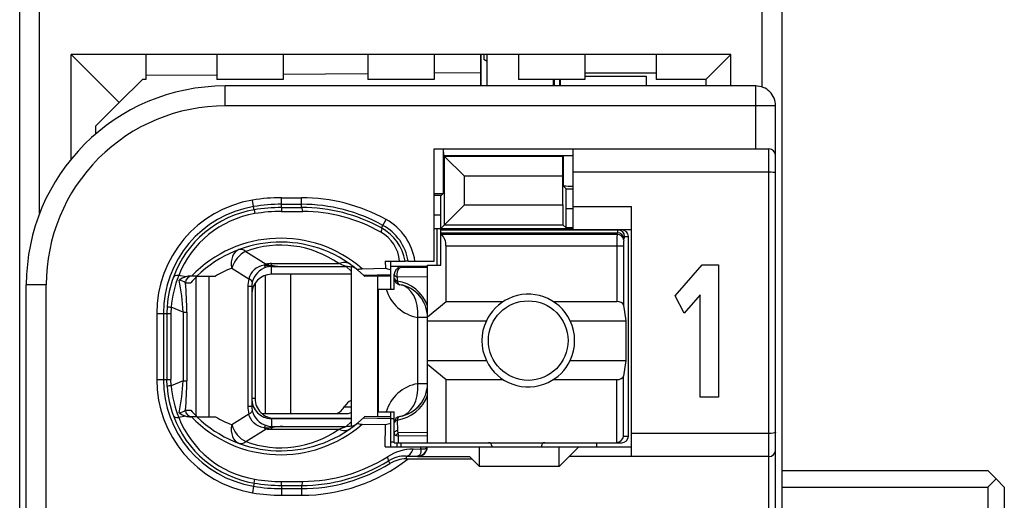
# Model space of a CAD drawing. Extents: x 0 to 183, y 0 to 176.
# Tile 6 of 32: x 0.5 to 15.35, y 47.25 to 54.5. Entities that reach past the tile are written whole.
import ezdxf

# ---------------------------------------------------------------- set-up
doc = ezdxf.new("R2010")
doc.units = 0
doc.header["$LTSCALE"] = 11.495753
doc.header["$MEASUREMENT"] = 0
doc.layers.get('0').update_dxf_attribs({"linetype": 'CONTINUOUS'})

msp = doc.modelspace()

# ---------------------------------------------------------------- linework, layer by layer
at = {"color": 7, "linetype": 'CONTINUOUS'}
for p, q in [((0.5001, 20.6504), (0.5001, 141.0491)), ((12.0002, 20.6504), (12.0002, 140.2836)), ((0.8002, 51.5778), (0.8002, 57.4234)), ((11.7001, 53.4836), (11.7001, 55.5175)), ((1.2753, 52.3963), (1.2753, 53.9755)), ((2.0001, 53.2507), (1.2753, 53.9755)), ((11.2251, 53.9755), (1.2753, 53.9755)), ((2.4001, 53.9755), (2.4001, 53.6007)), ((3.4753, 53.9755), (3.4753, 53.6007)), ((4.4751, 53.9755), (4.4751, 53.6007)), ((5.7501, 53.9755), (5.7501, 53.6007)), ((6.7502, 53.9755), (6.7502, 53.6007)), ((7.4503, 53.9755), (7.4503, 53.5008)), ((7.4578, 53.5008), (7.4578, 53.9755)), ((7.5002, 53.9755), (7.5002, 53.899)), ((7.5502, 53.5008), (7.5502, 53.9755)), ((8.0252, 53.9755), (8.0252, 53.6007)), ((9.025, 53.9755), (9.025, 53.6007)), ((10.1002, 53.9755), (10.1002, 53.6007)), ((10.8502, 53.6007), (11.2251, 53.9755)), ((11.2251, 53.5008), (11.2251, 53.9755)), ((7.5502, 53.8701), (7.5002, 53.899)), ((3.4753, 53.6662), (2.4001, 53.6565)), ((5.7501, 53.6855), (4.4751, 53.6744)), ((7.4503, 53.7006), (6.7502, 53.6944)), ((9.025, 53.7006), (10.1002, 53.7006)), ((9.025, 53.6503), (9.95, 53.6503)), ((9.95, 53.6503), (9.95, 53.5008)), ((2.0001, 53.2507), (2.3501, 53.6007)), ((2.4001, 53.6007), (2.3501, 53.6007)), ((4.4751, 53.6007), (3.4753, 53.6007)), ((3.6, 53.2004), (3.6, 53.5008)), ((11.6002, 53.5008), (3.6, 53.5008)), ((6.7502, 53.6007), (5.7501, 53.6007)), ((9.025, 53.6007), (8.0252, 53.6007)), ((8.5503, 53.5008), (8.5503, 53.6007)), ((8.5603, 53.6007), (8.5603, 53.5008)), ((8.6426, 53.6007), (8.6426, 53.5008)), ((8.6502, 53.6007), (8.6502, 53.5008)), ((10.8502, 53.6007), (10.1002, 53.6007)), ((10.8502, 53.6007), (10.8502, 53.5008)), ((11.6002, 52.5507), (11.6002, 53.5008)), ((1.6501, 52.9007), (2.0001, 53.2507)), ((11.9003, 53.2004), (3.6, 53.2004)), ((11.9003, 31.0009), (11.9003, 53.2004)), ((1.6501, 52.7801), (1.6501, 52.9007)), ((6.7502, 50.8605), (6.7502, 52.5507)), ((6.7502, 52.5507), (11.8, 52.5507)), ((6.8866, 52.5507), (6.8866, 51.8802)), ((6.8959, 52.4507), (6.8911, 52.5507)), ((6.8959, 52.4507), (6.9073, 52.439)), ((6.8959, 52.4507), (8.85, 52.4507)), ((6.9073, 51.4075), (6.9073, 52.439)), ((6.9073, 52.439), (7.2077, 52.1386)), ((8.6929, 52.439), (6.9073, 52.439)), ((8.6926, 52.1386), (8.6929, 52.439)), ((8.6967, 52.4432), (8.6929, 52.439)), ((8.6967, 52.4432), (8.6967, 51.996)), ((8.85, 51.3359), (8.85, 52.5507)), ((11.8, 31.7857), (11.8, 52.5507)), ((7.2077, 51.708), (7.2077, 52.1386)), ((8.6926, 52.1386), (7.2077, 52.1386)), ((8.6926, 51.708), (8.6926, 52.1386)), ((11.8, 52.2006), (8.85, 52.2006)), ((8.7404, 51.9519), (8.6967, 51.996)), ((6.8567, 51.8506), (6.7502, 51.8506)), ((6.8501, 51.5509), (6.8515, 51.8506)), ((6.8567, 51.8506), (6.8866, 51.8802)), ((8.7418, 51.6522), (8.7404, 51.9519)), ((8.7404, 51.9519), (8.85, 51.9519)), ((4.0279, 51.6811), (4.0113, 51.7796)), ((4.0361, 51.6329), (4.0279, 51.6811)), ((4.4503, 51.6673), (4.4503, 51.8161)), ((4.4503, 51.8161), (4.75, 51.8161)), ((4.4503, 51.7162), (4.75, 51.7162)), ((4.75, 51.668), (4.75, 51.8161)), ((6.8501, 51.3504), (7.2077, 51.708)), ((7.2077, 51.708), (8.6926, 51.708)), ((8.6926, 51.708), (8.6929, 51.4075)), ((8.85, 51.6853), (9.725, 51.6853)), ((9.725, 47.9108), (9.725, 51.6853)), ((4.0361, 51.6322), (4.0451, 51.575)), ((4.4503, 51.6673), (4.75, 51.668)), ((4.4503, 51.6666), (4.4509, 51.6088)), ((4.4509, 51.6088), (4.7707, 51.6081)), ((6.8501, 51.5509), (6.7502, 51.5509)), ((6.8501, 50.8005), (6.8501, 51.5509)), ((8.7418, 51.3587), (8.7418, 51.6522)), ((8.7418, 51.6522), (8.85, 51.6522)), ((5.9575, 51.3587), (5.9792, 51.3979)), ((5.9792, 51.3979), (6.0277, 51.4854)), ((6.9073, 51.4075), (8.6929, 51.4075)), ((8.7418, 51.3587), (8.6929, 51.4075)), ((6.7502, 51.3504), (8.85, 51.3504)), ((6.795, 50.8005), (6.795, 51.3504)), ((6.8501, 51.3304), (9.58, 51.3304)), ((6.8501, 51.2863), (9.5142, 51.2863)), ((6.8601, 51.2642), (6.8501, 51.2725)), ((6.8601, 51.2642), (9.5108, 51.2642)), ((8.85, 51.3587), (8.7418, 51.3587)), ((8.85, 51.3359), (9.725, 51.3359)), ((9.5108, 51.2642), (9.5142, 51.2863)), ((6.93, 50.2493), (6.93, 51.0906)), ((6.93, 51.0906), (9.6058, 51.0906)), ((9.5063, 51.0906), (9.5063, 50.2493)), ((9.6058, 51.0906), (9.6058, 50.1963)), ((9.6103, 51.1774), (9.6138, 51.1995)), ((9.6238, 51.2305), (9.6803, 51.2305)), ((9.6803, 48.2208), (9.6803, 51.2305)), ((3.9101, 51.0052), (4.2156, 50.8143)), ((4.144, 50.7881), (4.105, 50.7737)), ((4.185, 50.7985), (4.144, 50.7881)), ((4.185, 50.7985), (4.2911, 50.7936)), ((4.2911, 50.7936), (4.3001, 50.7971)), ((4.2911, 50.7936), (4.2911, 50.7778)), ((4.3052, 50.7916), (4.2911, 50.7936)), ((4.3001, 50.7971), (4.3001, 50.8212)), ((4.3001, 50.8212), (5.3122, 50.8212)), ((4.3052, 50.7916), (4.3004, 50.7785)), ((6.014, 50.8605), (6.015, 50.7509)), ((6.014, 50.8605), (6.312, 50.8605)), ((6.1001, 50.4354), (6.1001, 50.8605)), ((6.3127, 50.8605), (6.3137, 50.8605)), ((6.3599, 50.8605), (6.3141, 50.8605)), ((6.3602, 50.8605), (6.7502, 50.8605)), ((6.6503, 48.1203), (6.6503, 50.8005)), ((6.6503, 50.8005), (6.8501, 50.8005)), ((10.3836, 50.3341), (10.7932, 50.8036)), ((10.7932, 50.8036), (11.0421, 50.8036)), ((11.0421, 50.8036), (11.0421, 48.8048)), ((3.0043, 50.6207), (2.8982, 50.6414)), ((3.6979, 50.7509), (3.9552, 50.5897)), ((3.9838, 50.6655), (3.9662, 50.6283)), ((4.0069, 50.6992), (3.9838, 50.6655)), ((4.0355, 50.7282), (4.0069, 50.6992)), ((4.0685, 50.7537), (4.0355, 50.7282)), ((4.105, 50.7737), (4.0685, 50.7537)), ((4.2036, 50.6448), (4.2036, 48.5605)), ((4.3001, 50.7778), (4.2911, 50.7778)), ((4.3001, 50.6607), (4.3001, 50.7778)), ((4.3001, 50.7778), (4.4699, 50.7771)), ((5.5, 50.6607), (4.3001, 50.6607)), ((4.4699, 50.7771), (5.4256, 50.7771)), ((4.5853, 50.6607), (4.5853, 48.5605)), ((5.5, 50.7082), (5.4256, 50.7771)), ((5.5, 50.7751), (5.5, 48.369)), ((5.5988, 50.724), (5.6836, 50.649)), ((5.6671, 50.7433), (6.015, 50.7509)), ((5.6836, 50.649), (6.1001, 50.6579)), ((5.6836, 50.649), (5.7001, 50.6331)), ((6.015, 50.7509), (6.1001, 50.7261)), ((6.0994, 50.7854), (6.6503, 50.7854)), ((6.1501, 50.4354), (6.1501, 50.6607)), ((6.2045, 50.7854), (6.2045, 50.7495)), ((6.6503, 50.7606), (6.25, 50.7606)), ((0.6, 33.7005), (0.6, 50.5008)), ((0.9001, 50.5008), (0.6, 50.5008)), ((0.9001, 43.8091), (0.9001, 50.5008)), ((3.0006, 50.5332), (3.0788, 50.5332)), ((3.1738, 50.6331), (3.0808, 50.6331)), ((3.1618, 48.5226), (3.1618, 50.6207)), ((3.1742, 50.6331), (3.4519, 50.6331)), ((3.3561, 48.5103), (3.3561, 50.6331)), ((3.9662, 50.6283), (3.9552, 50.5897)), ((4.0499, 50.5256), (4.0499, 48.7858)), ((5.7005, 50.6324), (5.7046, 50.629)), ((5.8999, 50.6331), (5.7046, 50.629)), ((5.8999, 48.5103), (5.8999, 50.6331)), ((6.1001, 50.6331), (5.8999, 50.6331)), ((6.1949, 50.6166), (6.1942, 50.5587)), ((6.6503, 50.6221), (6.1949, 50.6166)), ((3.9414, 50.4746), (3.9414, 48.6687)), ((4, 50.4746), (3.9414, 50.4746)), ((4, 50.4746), (4, 48.6687)), ((5.9103, 48.5853), (5.9103, 50.4354)), ((5.9103, 50.4354), (6.1501, 50.4354)), ((10.761, 50.3485), (10.5241, 50.0736)), ((10.761, 48.8048), (10.761, 50.3485)), ((6.6503, 50.0185), (6.93, 50.2493)), ((6.93, 50.2493), (7.792, 50.2493)), ((8.5482, 50.2493), (9.5063, 50.2493)), ((9.6058, 50.1963), (9.6417, 49.9606)), ((10.5241, 50.0736), (10.3836, 50.3341)), ((2.5668, 50.0702), (2.5668, 49.0732)), ((2.5668, 50.0702), (2.7797, 50.0702)), ((2.6671, 50.0702), (2.6671, 49.0732)), ((2.7249, 50.177), (2.7212, 50.0702)), ((2.7212, 50.0702), (2.7212, 49.0732)), ((2.7828, 50.1632), (2.7797, 50.0702)), ((2.7797, 50.0702), (2.7797, 49.0732)), ((2.9658, 50.0915), (2.7828, 50.1632)), ((2.9658, 50.0915), (2.9658, 49.0518)), ((2.9658, 50.0915), (3.0212, 50.0915)), ((3.0212, 50.0915), (3.0212, 49.0518)), ((6.5035, 49.0105), (6.5035, 50.0102)), ((6.6503, 50.0102), (6.5035, 50.0102)), ((6.6503, 49.9606), (7.5381, 49.9606)), ((8.8021, 49.9606), (9.6417, 49.9606)), ((9.6417, 49.9606), (9.6417, 49.3605)), ((6.6503, 49.3605), (7.5381, 49.3605)), ((6.6503, 49.3026), (6.93, 49.0718)), ((8.8021, 49.3605), (9.6417, 49.3605)), ((9.6417, 49.3605), (9.6058, 49.1248)), ((2.5668, 49.0732), (2.7797, 49.0732)), ((2.7249, 48.9664), (2.7212, 49.0732)), ((2.7828, 48.9802), (2.7797, 49.0732)), ((2.9658, 49.0518), (2.7828, 48.9802)), ((2.9658, 49.0518), (3.0212, 49.0518)), ((6.6503, 49.0105), (6.5035, 49.0105)), ((6.93, 48.1203), (6.93, 49.0718)), ((6.93, 49.0718), (7.792, 49.0718)), ((8.5482, 49.0718), (9.5063, 49.0718)), ((9.5063, 48.1203), (9.5063, 49.0718)), ((9.6058, 48.2208), (9.6058, 49.1248)), ((4.0499, 48.7858), (4, 48.7858)), ((11.0421, 48.8048), (10.761, 48.8048)), ((3.0006, 48.6108), (3.0788, 48.6108)), ((4, 48.6687), (3.9414, 48.6687)), ((4.1516, 48.5605), (5.4459, 48.5605)), ((5.3942, 48.6604), (5.5, 48.6604)), ((5.9103, 48.5853), (6.1501, 48.5853)), ((6.1001, 48.0603), (6.1001, 48.5853)), ((6.1501, 48.1203), (6.1501, 48.5853)), ((3.0043, 48.5226), (2.8982, 48.5027)), ((3.1738, 48.5103), (3.0808, 48.5103)), ((3.1742, 48.5103), (3.4519, 48.5103)), ((3.6979, 48.3931), (3.9552, 48.5536)), ((3.9662, 48.5151), (3.9552, 48.5536)), ((3.9838, 48.4779), (3.9662, 48.5151)), ((4.0069, 48.4448), (3.9838, 48.4779)), ((4.0355, 48.4151), (4.0069, 48.4448)), ((4.0685, 48.3903), (4.0355, 48.4151)), ((4.3001, 48.4834), (4.3001, 48.3655)), ((5.5, 48.4834), (4.3001, 48.4834)), ((4.35, 48.4854), (5.5, 48.4854)), ((5.5, 48.4358), (5.4256, 48.3669)), ((5.5988, 48.4193), (5.6836, 48.4951)), ((5.6836, 48.4951), (5.7001, 48.5103)), ((5.6836, 48.4951), (6.1001, 48.4861)), ((5.7005, 48.5109), (5.7046, 48.5151)), ((5.8999, 48.5103), (5.7046, 48.5151)), ((6.1001, 48.5103), (5.8999, 48.5103)), ((6.015, 48.3924), (6.1001, 48.4172)), ((6.1001, 48.4854), (6.1501, 48.4854)), ((6.1942, 48.462), (6.1966, 48.3118)), ((3.9101, 48.1382), (4.2156, 48.3297)), ((4.105, 48.3697), (4.0685, 48.3903)), ((4.144, 48.3552), (4.105, 48.3697)), ((4.185, 48.3456), (4.144, 48.3552)), ((4.185, 48.3456), (4.2911, 48.3497)), ((4.2911, 48.3497), (4.2911, 48.3655)), ((4.3001, 48.3655), (4.2911, 48.3655)), ((4.3052, 48.3518), (4.2911, 48.3497)), ((4.2911, 48.3497), (4.3001, 48.347)), ((4.3001, 48.3655), (4.4699, 48.3669)), ((4.3001, 48.347), (4.3001, 48.3222)), ((4.3001, 48.3222), (5.3122, 48.3222)), ((4.3052, 48.3518), (4.3004, 48.3648)), ((4.4699, 48.3669), (5.4256, 48.3669)), ((5.6671, 48.4007), (6.015, 48.3924)), ((6.0119, 48.0603), (6.015, 48.3924)), ((6.1501, 48.2663), (6.1514, 48.2746)), ((6.1514, 48.2746), (6.1549, 48.2822)), ((6.1549, 48.2822), (6.1604, 48.2898)), ((6.1604, 48.2898), (6.1676, 48.2966)), ((6.1676, 48.2966), (6.1807, 48.3056)), ((6.1807, 48.3056), (6.1966, 48.3118)), ((6.6503, 48.2718), (6.2055, 48.267)), ((6.1001, 48.1354), (6.1501, 48.1354)), ((6.1504, 48.1203), (9.58, 48.1203)), ((6.1762, 48.2298), (6.2121, 48.2181)), ((6.1952, 48.0603), (6.1952, 48.1203)), ((6.6503, 48.2222), (6.2121, 48.2181)), ((6.2135, 48.1203), (6.2121, 48.2181)), ((6.25, 48.1203), (6.25, 48.0603)), ((9.2, 48.1203), (9.2, 48.0603)), ((9.6058, 48.2208), (9.6803, 48.2208)), ((11.8, 48.2608), (9.725, 48.2608)), ((6.0119, 48.0603), (9.725, 48.0603)), ((6.436, 48.0252), (6.5511, 48.0266)), ((6.55, 47.9825), (6.5449, 47.9583)), ((6.5514, 48.0038), (6.55, 47.9825)), ((6.5511, 48.0266), (6.5518, 48.0603)), ((6.5511, 48.0266), (6.5514, 48.0038)), ((6.5511, 48.0266), (6.5917, 48.0266)), ((6.5917, 48.0266), (6.6083, 48.0293)), ((6.6083, 48.0293), (6.6217, 48.0334)), ((6.6217, 48.0334), (6.6324, 48.0396)), ((6.6324, 48.0396), (6.6396, 48.0465)), ((6.6396, 48.0465), (6.6437, 48.0603)), ((7.4351, 47.7606), (7.4351, 48.0603)), ((7.6201, 48.0707), (7.6201, 48.0603)), ((8.3701, 48.0707), (8.3701, 48.0603)), ((8.635, 47.7606), (8.635, 48.0603)), ((8.9351, 48.0603), (8.7852, 47.9108)), ((6.0608, 47.846), (6.0846, 47.8074)), ((6.3306, 47.9191), (6.3306, 47.8756)), ((6.3306, 47.9191), (6.5001, 47.917)), ((6.3306, 47.8756), (7.32, 47.8756)), ((6.509, 47.9184), (6.5001, 47.917)), ((6.5001, 47.917), (6.5001, 47.9108)), ((6.5001, 47.9108), (7.2852, 47.9108)), ((6.5245, 47.9253), (6.509, 47.9184)), ((6.5362, 47.939), (6.5245, 47.9253)), ((6.5449, 47.9583), (6.5362, 47.939)), ((7.32, 47.8756), (7.2852, 47.9108)), ((7.32, 47.8756), (7.4351, 47.7606)), ((8.635, 47.7606), (8.7852, 47.9108)), ((11.8, 47.9108), (8.7852, 47.9108)), ((8.635, 47.7606), (7.4351, 47.7606)), ((12.0002, 47.7006), (15.1001, 47.7006)), ((15.2251, 47.5753), (15.1001, 47.7006)), ((4.0361, 47.5112), (4.0451, 47.569)), ((4.4503, 47.4767), (4.4509, 47.5346)), ((4.4509, 47.5346), (4.7707, 47.536)), ((15.1001, 47.4505), (15.2251, 47.5753)), ((15.3502, 47.4505), (15.2251, 47.5753)), ((4.0279, 47.4629), (4.0113, 47.3644)), ((4.0361, 47.5112), (4.0279, 47.4629)), ((4.4503, 47.476), (4.4503, 47.3272)), ((4.4503, 47.476), (4.75, 47.476)), ((4.4503, 47.4271), (4.75, 47.4271)), ((4.75, 47.476), (4.75, 47.3272)), ((12.0002, 47.4505), (15.1001, 47.4505)), ((15.1001, 47.4505), (15.1001, 46.8504)), ((15.3502, 47.4505), (15.3502, 46.8504)), ((4.4503, 47.3272), (4.75, 47.3272))]:
    msp.add_line(p, q, dxfattribs=at)
for centre, radius, start, end in [((3.6004, 50.5005), 3.0003, 90.00667, 179.9933), ((11.6001, 53.2007), 0.3001, 359.95047, 89.98941), ((3.5998, 50.5007), 2.6997, 89.99617, 179.99706), ((4.3005, 50.0702), 1.7337, 99.60191, 180.00145), ((4.3006, 50.0705), 1.6335, 99.61053, 180.01154), ((4.4518, 49.1412), 2.6749, 90.03264, 99.47747), ((4.4498, 49.1655), 2.5507, 89.98957, 99.52108), ((4.7507, 49.1852), 2.6309, 60.96142, 90.01537), ((4.7503, 49.1849), 2.5313, 60.95639, 90.00679), ((4.2985, 50.0801), 1.5748, 99.59042, 160.00265), ((4.2955, 50.0962), 1.4998, 99.60945, 158.68576), ((4.4518, 49.1436), 2.5237, 90.03493, 99.47987), ((4.4486, 49.1808), 2.4279, 89.94443, 99.56593), ((4.7553, 49.1776), 2.4904, 61.13747, 90.12303), ((4.7549, 49.1824), 2.4258, 60.57815, 89.62658), ((5.6129, 50.7349), 0.7575, 9.54298, 61.08054), ((5.6115, 50.7339), 0.859, 8.47124, 61.0171), ((5.674, 50.8077), 0.5585, 5.42011, 60.79984), ((5.6147, 50.7388), 0.7082, 9.898, 61.08365), ((12.4162, 51.1083), 2.91, 176.92816, 180.34842), ((4.4373, 49.3327), 1.8714, 48.91849, 135.98338), ((4.4369, 49.3341), 1.8116, 50.1067, 134.18944), ((4.4371, 49.5868), 1.5131, 54.6651, 110.38495), ((10.2176, 51.1051), 0.6116, 173.20325, 181.35307), ((4.4848, 50.0055), 1.7092, 158.15961, 174.7066), ((6.2501, 50.6606), 0.1, 90.05364, 179.94636), ((4.3224, 50.0687), 1.6011, 159.9123, 176.12278), ((0.0604, 49.9662), 2.908, 2.47062, 12.04741), ((-1.9532, 50.08), 4.9745, 0.13295, 5.22703), ((3.0808, 50.3908), 0.2423, 89.99626, 108.39825), ((4.2867, 49.4711), 1.6084, 133.77871, 138.67586), ((4.2903, 50.4748), 0.2903, 166.30412, 180.03116), ((6.1093, 49.9901), 0.5749, 19.76941, 81.50907), ((6.1502, 50.0104), 0.5001, 359.9751, 80.41822), ((6.6041, 50.602), 0.6003, 196.11863, 260.35605), ((6.1516, 50.012), 0.4981, 40.1796, 60.37521), ((6.1429, 50.0067), 0.5081, 20.23408, 40.0002), ((8.1719, 49.6606), 0.7013, 154.66616, 205.33384), ((8.171, 49.6606), 0.6988, 334.57, 25.43), ((4.2998, 49.0732), 1.733, 180.00114, 260.4177), ((4.2999, 49.073), 1.6328, 179.99205, 260.40939), ((0.0604, 49.1772), 2.908, 347.95259, 357.52938), ((-1.9375, 49.0633), 4.9588, 354.76471, 359.86716), ((6.6032, 48.4196), 0.5992, 99.57838, 163.94694), ((6.1503, 49.0108), 0.5, 279.57031, 359.95955), ((4.3223, 49.0746), 1.6011, 183.87718, 200.08783), ((4.474, 49.1362), 1.6983, 185.27078, 201.90161), ((4.3014, 48.7837), 0.3011, 179.85775, 269.74574), ((4.3501, 48.7856), 0.3002, 179.95385, 269.97883), ((6.1083, 49.0317), 0.5762, 278.56495, 340.15657), ((6.1432, 49.0144), 0.5077, 319.99114, 339.77458), ((4.4248, 48.6682), 0.4834, 179.93239, 193.70329), ((4.2945, 48.6691), 0.2945, 180.06696, 193.59777), ((4.3125, 48.6791), 0.3147, 194.58473, 252.6641), ((6.1516, 49.0094), 0.4981, 299.62437, 319.82008), ((4.2977, 49.0633), 1.574, 200.00811, 260.43607), ((4.2944, 49.0466), 1.4984, 201.28302, 260.42177), ((3.0881, 48.7978), 0.2876, 253.06274, 268.54496), ((4.4369, 49.81), 1.8707, 224.01178, 311.11605), ((4.437, 49.8112), 1.8131, 225.85215, 309.84997), ((4.2317, 49.8308), 1.5336, 239.43661, 249.62968), ((4.4371, 49.5564), 1.513, 249.61305, 305.3369), ((4.343, 47.9009), 0.4474, 95.50486, 106.58262), ((6.4511, 47.2735), 0.7519, 91.1465, 122.53283), ((6.5002, 48.0605), 0.1435, 269.9436, 359.92962), ((4.7499, 49.9604), 2.6332, 270.00232, 307.65437), ((4.7573, 49.9574), 2.4814, 269.83214, 301.69174), ((4.7558, 49.9611), 2.4252, 270.3509, 302.16026), ((6.3201, 47.4232), 0.4959, 88.79152, 121.51952), ((4.7501, 49.9583), 2.5312, 269.99699, 301.81778), ((4.4525, 49.9595), 2.4249, 260.32816, 269.96322), ((4.4498, 49.9289), 2.4529, 260.29053, 270.01008), ((4.45, 49.9311), 2.6039, 260.30112, 270.00545)]:
    msp.add_arc(centre, radius, start, end, dxfattribs=at)
for points in [[(8.85, 52.4487), (8.799, 52.4487), (8.7477, 52.4473), (8.6967, 52.4432)], [(11.9003, 52.4507), (11.9003, 52.5059), (11.8555, 52.5507), (11.8, 52.5507)], [(8.6967, 51.9953), (8.7477, 51.9919), (8.799, 51.9898), (8.85, 51.9905)], [(6.7502, 51.8768), (6.7957, 51.8761), (6.8411, 51.8775), (6.8866, 51.8802)], [(4.7707, 51.6081), (4.7651, 51.6453), (4.7579, 51.6666), (4.75, 51.668)], [(6.9293, 51.0906), (6.9325, 51.1561), (6.9076, 51.2194), (6.8608, 51.2649)], [(9.6103, 51.1774), (9.6079, 51.2236), (9.5642, 51.2622), (9.5108, 51.2642)], [(9.5231, 51.3304), (9.5173, 51.3166), (9.5142, 51.3015), (9.5149, 51.2863)], [(9.6138, 51.1995), (9.6113, 51.2463), (9.5676, 51.2842), (9.5142, 51.2863)], [(9.6238, 51.2305), (9.6238, 51.2856), (9.5793, 51.3304), (9.5242, 51.3304)], [(9.6803, 51.2305), (9.6803, 51.2856), (9.6355, 51.3304), (9.58, 51.3304)], [(9.6227, 51.2305), (9.6169, 51.2215), (9.6141, 51.2105), (9.6144, 51.1995)], [(3.8053, 51.0321), (3.7175, 50.999), (3.673, 50.8832), (3.6979, 50.7509)], [(3.9101, 51.0052), (3.8167, 50.9632), (3.733, 50.8625), (3.6979, 50.7509)], [(3.9101, 51.0052), (3.8722, 51.0334), (3.8357, 51.0431), (3.8053, 51.0321)], [(4.2156, 50.8143), (4.2053, 50.8095), (4.195, 50.804), (4.185, 50.7985)], [(4.1857, 50.7985), (4.1919, 50.7833), (4.2036, 50.7716), (4.2184, 50.7647)], [(4.2153, 50.8143), (4.2432, 50.8061), (4.2714, 50.8005), (4.3001, 50.7971)], [(4.3001, 50.8212), (4.2718, 50.8212), (4.2435, 50.8191), (4.2156, 50.8143)], [(4.3001, 50.7971), (4.3562, 50.7861), (4.4131, 50.7792), (4.4699, 50.7771)], [(4.3052, 50.7916), (4.36, 50.784), (4.4148, 50.7785), (4.4699, 50.7771)], [(5.4855, 50.8116), (5.4404, 50.8439), (5.3777, 50.8474), (5.3122, 50.8212)], [(5.4256, 50.7771), (5.3883, 50.793), (5.3505, 50.8074), (5.3122, 50.8212)], [(2.8982, 50.6414), (2.8548, 50.6441), (2.8259, 50.6358), (2.8187, 50.6186)], [(3.6979, 50.7509), (3.6124, 50.7192), (3.5301, 50.6793), (3.4519, 50.6331)], [(4.3001, 50.6607), (4.134, 50.66), (4, 50.5256), (4.0003, 50.3596)], [(4.2187, 50.7654), (4.1151, 50.733), (4.0355, 50.649), (4.0079, 50.5435)], [(4.2911, 50.7778), (4.2663, 50.7771), (4.2422, 50.773), (4.2187, 50.7654)], [(5.5, 50.7681), (5.4759, 50.7743), (5.4507, 50.7771), (5.4256, 50.7771)], [(5.5782, 50.7413), (5.5558, 50.7599), (5.5286, 50.7709), (5.5, 50.7751)], [(6.1501, 50.6607), (6.1501, 50.6428), (6.167, 50.6262), (6.1949, 50.6166)], [(3.0009, 50.5339), (2.972, 50.5532), (2.9393, 50.5669), (2.9044, 50.5725)], [(3.0043, 50.6207), (2.9692, 50.6097), (2.9354, 50.5938), (2.9048, 50.5732)], [(3.0991, 50.6331), (3.0447, 50.6331), (3.0006, 50.5883), (3.0006, 50.5332)], [(3.9552, 50.5897), (3.9459, 50.5525), (3.9414, 50.5132), (3.9414, 50.4746)], [(4.0082, 50.5435), (4.01, 50.5559), (3.991, 50.5725), (3.9552, 50.5897)], [(6.1501, 50.6021), (6.1501, 50.5849), (6.1666, 50.5683), (6.1942, 50.5587)], [(6.1501, 50.6021), (6.1501, 50.5787), (6.1583, 50.5559), (6.1738, 50.5373)], [(6.1738, 50.5373), (6.1814, 50.5284), (6.1904, 50.5208), (6.2007, 50.5153)], [(6.1942, 50.5587), (6.1993, 50.5277), (6.2142, 50.507), (6.2335, 50.5036)], [(6.2007, 50.5153), (6.2107, 50.5098), (6.2217, 50.5056), (6.2335, 50.5036)], [(6.5035, 50.0102), (6.5249, 50.2624), (6.4088, 50.474), (6.2335, 50.5036)], [(9.6058, 50.1963), (9.6014, 50.2266), (9.5583, 50.2493), (9.5063, 50.2493)], [(2.7246, 50.1763), (2.7432, 50.1687), (2.7629, 50.1653), (2.7828, 50.1639)], [(6.2335, 48.5178), (6.4088, 48.5474), (6.5249, 48.759), (6.5035, 49.0105)], [(9.5063, 49.0718), (9.5583, 49.0718), (9.6014, 49.0945), (9.6058, 49.1248)], [(2.7828, 48.9794), (2.7629, 48.9788), (2.7432, 48.9747), (2.7246, 48.9677)], [(5.5003, 48.7548), (5.4593, 48.7425), (5.4218, 48.7087), (5.3942, 48.6604)], [(2.9044, 48.5709), (2.9393, 48.5771), (2.972, 48.5902), (3.0009, 48.6102)], [(2.9048, 48.5702), (2.9354, 48.5502), (2.9692, 48.5337), (3.0043, 48.5226)], [(3.0006, 48.6108), (3.0006, 48.555), (3.0447, 48.5103), (3.0991, 48.5103)], [(3.0788, 48.6108), (3.1091, 48.5764), (3.1408, 48.5426), (3.1738, 48.5109)], [(3.9552, 48.5536), (3.991, 48.5709), (4.01, 48.5874), (4.0082, 48.5998)], [(5.2544, 48.5605), (5.3077, 48.5626), (5.3584, 48.5984), (5.3942, 48.6604)], [(5.4459, 48.5605), (5.4642, 48.5612), (5.4824, 48.5661), (5.4996, 48.5743)], [(2.8187, 48.5247), (2.8259, 48.5075), (2.8548, 48.4999), (2.8982, 48.5027)], [(6.2335, 48.5178), (6.1852, 48.5095), (6.1501, 48.4675), (6.1501, 48.4193)], [(6.1942, 48.462), (6.1666, 48.4524), (6.1501, 48.4365), (6.1501, 48.4193)], [(6.2335, 48.5178), (6.2142, 48.5144), (6.1993, 48.493), (6.1942, 48.462)], [(3.6979, 48.3931), (3.673, 48.2601), (3.7175, 48.1444), (3.8053, 48.112)], [(3.6979, 48.3931), (3.733, 48.2808), (3.8167, 48.1802), (3.9101, 48.1382)], [(4.185, 48.3456), (4.195, 48.3394), (4.2053, 48.3339), (4.2156, 48.3297)], [(4.2184, 48.3786), (4.2036, 48.3724), (4.1919, 48.36), (4.1857, 48.3449)], [(4.2156, 48.3297), (4.2435, 48.3249), (4.2718, 48.3222), (4.3001, 48.3222)], [(4.2187, 48.3786), (4.2422, 48.371), (4.2663, 48.3662), (4.2911, 48.3655)], [(4.4699, 48.3669), (4.4131, 48.3642), (4.3562, 48.358), (4.3001, 48.347)], [(4.4699, 48.3669), (4.4148, 48.3648), (4.36, 48.36), (4.3052, 48.3518)], [(5.3122, 48.3222), (5.3505, 48.3359), (5.3883, 48.3511), (5.4256, 48.3669)], [(5.3122, 48.3222), (5.3777, 48.2966), (5.4404, 48.3001), (5.4855, 48.3318)], [(5.4256, 48.3669), (5.4507, 48.3669), (5.4759, 48.3697), (5.5, 48.3759)], [(5.5, 48.369), (5.5286, 48.3724), (5.5558, 48.3841), (5.5782, 48.4021)], [(6.1501, 48.2663), (6.1494, 48.2491), (6.16, 48.2346), (6.1762, 48.2298)], [(6.2055, 48.267), (6.1935, 48.2567), (6.1835, 48.2443), (6.1762, 48.2298)], [(6.1966, 48.3118), (6.1955, 48.2966), (6.1986, 48.2808), (6.2055, 48.267)], [(6.2055, 48.267), (6.2062, 48.2505), (6.2083, 48.234), (6.2121, 48.2181)], [(3.8053, 48.112), (3.8357, 48.1003), (3.8722, 48.1099), (3.9101, 48.1382)], [(7.6201, 48.0707), (7.6201, 48.0982), (7.5977, 48.1203), (7.5701, 48.1203)], [(8.42, 48.1203), (8.3925, 48.1203), (8.3701, 48.0982), (8.3701, 48.0707)], [(9.5063, 48.1209), (9.559, 48.1265), (9.6007, 48.1678), (9.6062, 48.2208)], [(9.58, 48.1203), (9.6355, 48.1203), (9.6803, 48.165), (9.6803, 48.2208)], [(6.3306, 47.9191), (6.3744, 47.9204), (6.4146, 47.9604), (6.436, 48.0252)], [(11.8, 47.9108), (11.8555, 47.9108), (11.9003, 47.9556), (11.9003, 48.0107)], [(6.3306, 47.8756), (6.2438, 47.8756), (6.1587, 47.8522), (6.0846, 47.8074)], [(4.75, 47.476), (4.7579, 47.4767), (4.7651, 47.4981), (4.7707, 47.536)], [(4.0279, 47.4629), (4.1674, 47.4395), (4.3087, 47.4271), (4.4503, 47.4271)]]:
    msp.add_open_spline(points, degree=3, dxfattribs=at)
for points, knots in [([(11.9003, 52.1875), (11.8999, 52.1882), (11.8985, 52.1896), (11.8985, 52.1896), (11.8985, 52.1896), (11.8958, 52.191), (11.8958, 52.191), (11.8958, 52.191), (11.8865, 52.1937), (11.8865, 52.1937), (11.8865, 52.1937), (11.8627, 52.1979), (11.8627, 52.1979), (11.8627, 52.1979), (11.8327, 52.1999), (11.8327, 52.1999), (11.8327, 52.1999), (11.8, 52.2006), (11.8, 52.2006)], [0, 0, 0, 0, 1, 1, 1, 2, 2, 2, 3, 3, 3, 4, 4, 4, 5, 5, 5, 6, 6, 6, 6]), ([(5.9575, 51.3587), (5.9585, 51.3573), (5.9602, 51.3524), (5.9602, 51.3524), (5.9602, 51.3524), (5.9602, 51.3456), (5.9602, 51.3456), (5.9602, 51.3456), (5.9568, 51.3269), (5.9568, 51.3269), (5.9568, 51.3269), (5.9465, 51.2953), (5.9465, 51.2953)], [0, 0, 0, 0, 1, 1, 1, 2, 2, 2, 3, 3, 3, 4, 4, 4, 4]), ([(5.5988, 50.724), (5.5988, 50.724), (5.5961, 50.7275), (5.5961, 50.7275), (5.5957, 50.7296), (5.5961, 50.731), (5.5961, 50.731), (5.5968, 50.7316), (5.5988, 50.7337), (5.5988, 50.7337), (5.5988, 50.7337), (5.604, 50.7365), (5.604, 50.7365), (5.604, 50.7365), (5.6195, 50.7399), (5.6195, 50.7399), (5.6195, 50.7399), (5.634, 50.7413), (5.634, 50.7413), (5.634, 50.7413), (5.6671, 50.7433), (5.6671, 50.7433)], [0, 0, 0, 0, 1, 1, 1, 2, 2, 2, 3, 3, 3, 4, 4, 4, 5, 5, 5, 6, 6, 6, 7, 7, 7, 7]), ([(6.25, 50.7606), (6.2162, 50.7606), (6.1887, 50.7158), (6.1887, 50.6607), (6.1887, 50.6455), (6.1907, 50.6303), (6.1949, 50.6166)], [0, 0, 0, 0, 1, 1, 1, 2, 2, 2, 2]), ([(8.8021, 49.9606), (8.6364, 50.3093), (8.2192, 50.4581), (7.8702, 50.2927), (7.7245, 50.2231), (7.6073, 50.106), (7.5381, 49.9606)], [0, 0, 0, 0, 1, 1, 1, 2, 2, 2, 2]), ([(8.7701, 49.6609), (8.7701, 49.9916), (8.5014, 50.2603), (8.1703, 50.2603), (7.8388, 50.2603), (7.5701, 49.9916), (7.5701, 49.6609), (7.5701, 49.3295), (7.8388, 49.0608), (8.1703, 49.0608), (8.5014, 49.0608), (8.7701, 49.3295), (8.7701, 49.6609), (8.7701, 49.6609), (8.7701, 49.6609), (8.7701, 49.6609)], [0, 0, 0, 0, 1, 1, 1, 2, 2, 2, 3, 3, 3, 4, 4, 4, 5, 5, 5, 5]), ([(7.5381, 49.3605), (7.7038, 49.0118), (8.121, 48.863), (8.47, 49.0284), (8.6157, 49.098), (8.7328, 49.2151), (8.8021, 49.3605)], [0, 0, 0, 0, 1, 1, 1, 2, 2, 2, 2]), ([(5.5988, 48.4193), (5.5988, 48.4193), (5.5961, 48.4159), (5.5961, 48.4159), (5.5957, 48.4145), (5.5961, 48.4124), (5.5961, 48.4124), (5.5968, 48.4117), (5.5988, 48.4096), (5.5988, 48.4096), (5.5988, 48.4096), (5.604, 48.4076), (5.604, 48.4076), (5.604, 48.4076), (5.6195, 48.4041), (5.6195, 48.4041), (5.6195, 48.4041), (5.634, 48.4021), (5.634, 48.4021), (5.634, 48.4021), (5.6671, 48.4007), (5.6671, 48.4007)], [0, 0, 0, 0, 1, 1, 1, 2, 2, 2, 3, 3, 3, 4, 4, 4, 5, 5, 5, 6, 6, 6, 7, 7, 7, 7]), ([(11.9003, 48.2739), (11.8999, 48.2732), (11.8985, 48.2711), (11.8985, 48.2711), (11.8985, 48.2711), (11.8958, 48.2698), (11.8958, 48.2698), (11.8958, 48.2698), (11.8865, 48.267), (11.8865, 48.267), (11.8865, 48.267), (11.8627, 48.2636), (11.8627, 48.2636), (11.8627, 48.2636), (11.8327, 48.2615), (11.8327, 48.2615), (11.8327, 48.2615), (11.8, 48.2608), (11.8, 48.2608)], [0, 0, 0, 0, 1, 1, 1, 2, 2, 2, 3, 3, 3, 4, 4, 4, 5, 5, 5, 6, 6, 6, 6]), ([(6.5001, 47.9108), (6.5814, 47.9108), (6.6475, 47.9769), (6.6475, 48.0582), (6.6475, 48.0589), (6.6475, 48.0596), (6.6475, 48.0603)], [0, 0, 0, 0, 1, 1, 1, 2, 2, 2, 2]), ([(6.0608, 47.846), (6.0619, 47.8474), (6.0632, 47.8515), (6.0632, 47.8515), (6.0632, 47.8515), (6.0629, 47.8584), (6.0629, 47.8584), (6.0629, 47.8584), (6.0584, 47.877), (6.0584, 47.877), (6.0584, 47.877), (6.0467, 47.908), (6.0467, 47.908)], [0, 0, 0, 0, 1, 1, 1, 2, 2, 2, 3, 3, 3, 4, 4, 4, 4])]:
    msp.add_open_spline(points, degree=3, knots=knots, dxfattribs=at)

doc.saveas('drawing.dxf')
